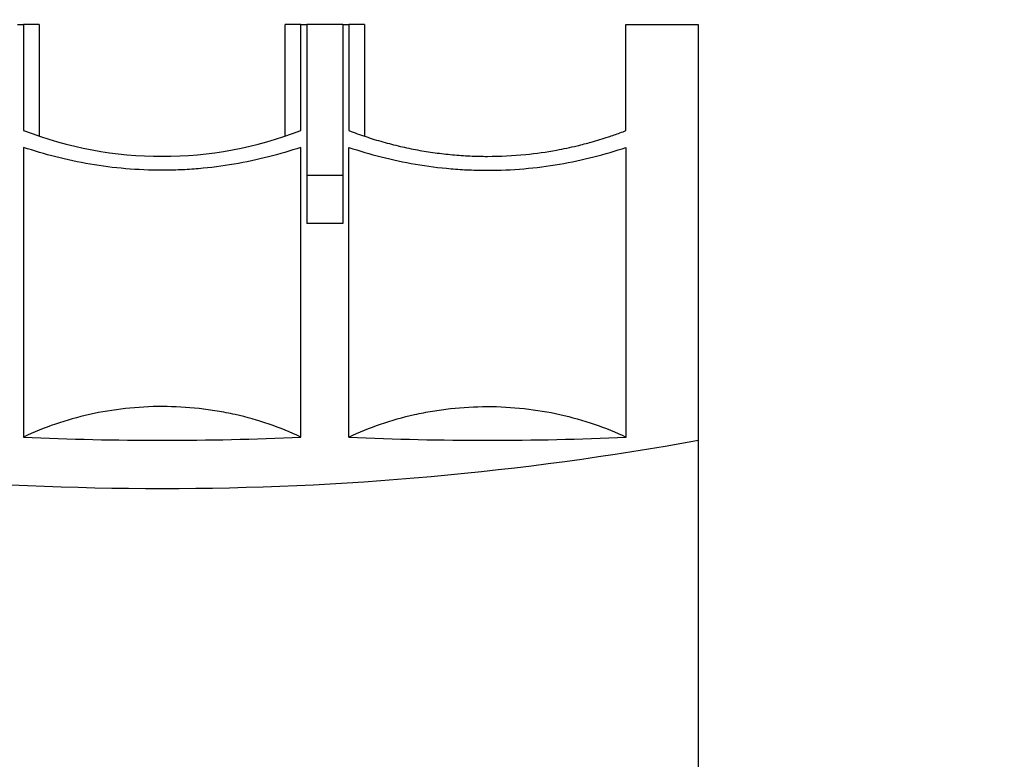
# Model space of a CAD drawing. Header units: inches. Extents: x 0.5 to 21.5, y 0.5 to 16.5.
# Tile 8 of 21: x 4.6 to 6.3, y 11.4 to 12.6. Entities that reach past the tile are written whole.
import ezdxf

# ---------------------------------------------------------------- set-up
doc = ezdxf.new("R2010")
doc.units = ezdxf.units.IN
doc.header["$LTSCALE"] = 2
doc.header["$MEASUREMENT"] = 0
doc.layers.add('DIMENSIONS', color=140, linetype='Continuous', lineweight=25)
doc.styles.add('SLDTEXTSTYLE0', font='TXT', dxfattribs={"width": 0.7})
doc.dimstyles.new('SLDDIMSTYLE2', dxfattribs={"dimtxt": 0.169922, "dimasz": 0.26, "dimexe": 0, "dimexo": 0.0625, "dimgap": 0.04248, "dimtad": 0, "dimtih": 1, "dimtoh": 1, "dimrnd": 1e-09, "dimzin": 12, "dimdsep": 46, "dimtxsty": 'SLDTEXTSTYLE0', "dimsah": 1, "dimcen": 0.09, "dimadec": 0, "dimazin": 3, "dimtfac": 1, "dimtmove": 0, "dimatfit": 0, "dimfxl": 0, "dimfrac": 2, "dimtolj": 1, "dimtzin": 12, "dimarcsym": 0})

# ---------------------------------------------------------------- blocks, each defined once
blk = doc.blocks.new('_D_5')
at = {"layer": 'DIMENSIONS'}
for p, q in [((4.0022, 13.6621), (4.0022, 14.938)), ((5.7582, 12.7192), (5.7582, 14.938)), ((4.0022, 14.688), (3.5022, 14.688)), ((4.6429, 14.688), (4.5858, 14.688)), ((4.5858, 14.688), (4.5858, 14.418)), ((5.1478, 14.688), (5.2049, 14.688)), ((5.2049, 14.688), (5.2049, 14.418)), ((5.7582, 14.688), (6.2582, 14.688)), ((4.5858, 14.418), (4.6429, 14.418)), ((5.2049, 14.418), (5.1478, 14.418))]:
    blk.add_line(p, q, dxfattribs=at)
for points in [[(4.0022, 14.688), (3.7422, 14.728), (3.7422, 14.648)], [(5.7582, 14.688), (6.0182, 14.648), (6.0182, 14.728)]]:
    blk.add_solid(points, dxfattribs=at)
at = {"layer": 'DIMENSIONS', "char_height": 0.16667, "attachment_point": 1, "style": 'SLDTEXTSTYLE0'}
for s, insert in [('1.76', (4.6429, 14.9409)), ('44.6', (4.6429, 14.6328))]:
    blk.add_mtext(s, dxfattribs=dict(at, insert=insert))

msp = doc.modelspace()

# ---------------------------------------------------------------- linework, layer by layer
for p, q in [((4.6459, 12.6192), (4.6558, 12.6192)), ((4.6558, 12.6192), (4.6558, 12.4459)), ((4.6814, 12.6192), (4.6558, 12.6192)), ((4.6814, 12.6192), (4.6814, 12.4367)), ((5.1085, 12.6192), (5.083, 12.6192)), ((5.083, 12.4367), (5.083, 12.6192)), ((5.1085, 12.4459), (5.1085, 12.6192)), ((5.1085, 12.6192), (5.1184, 12.6192)), ((5.1184, 12.6192), (5.1184, 12.3731)), ((5.1774, 12.6192), (5.1184, 12.6192)), ((5.1774, 12.6192), (5.1873, 12.6192)), ((5.1774, 12.6192), (5.1774, 12.3731)), ((5.1873, 12.6192), (5.1873, 12.4459)), ((5.2129, 12.6192), (5.1873, 12.6192)), ((5.2129, 12.6192), (5.2129, 12.4375)), ((5.64, 12.4458), (5.64, 12.6192)), ((5.64, 12.6192), (5.7582, 12.6192)), ((5.7582, 12.6192), (5.7582, 11.94)), ((4.6558, 12.4185), (4.6558, 11.9453)), ((5.1085, 11.9453), (5.1085, 12.4185)), ((5.1873, 11.9453), (5.1873, 12.4185)), ((5.64, 12.4185), (5.64, 11.9453)), ((5.1184, 12.3731), (5.1774, 12.3731)), ((5.1184, 12.3731), (5.1184, 12.2943)), ((5.1774, 12.3731), (5.1774, 12.2943)), ((5.1774, 12.2943), (5.1184, 12.2943)), ((5.7582, 11.94), (5.7582, 11.4018))]:
    msp.add_line(p, q)
for centre, radius, start, end in [((4.8822, 13.0338), 0.6299, 248.9382, 291.0618), ((4.8822, 16.7733), 4.912, 259.7272, 280.2728), ((4.8822, 16.7733), 4.8333, 267.3154, 272.6846), ((5.4137, 16.7733), 4.8333, 267.3154, 272.6846)]:
    msp.add_arc(centre, radius, start, end)
for points, knots in [([(5.1873, 12.4459), (5.1964, 12.4425), (5.2145, 12.4359), (5.2425, 12.4273), (5.2708, 12.42), (5.2992, 12.4141), (5.3278, 12.4095), (5.3564, 12.4062), (5.385, 12.4043), (5.425, 12.4033), (5.4727, 12.4057), (5.5215, 12.4126), (5.557, 12.4201), (5.5853, 12.4275), (5.6086, 12.4346), (5.6273, 12.441), (5.6368, 12.4446), (5.64, 12.4458)], [0, 0, 0, 0, 0.066544, 0.131705, 0.195481, 0.258016, 0.319486, 0.380107, 0.440136, 0.49996, 0.631292, 0.739124, 0.813227, 0.86577, 0.930772, 0.975957, 1, 1, 1, 1]), ([(4.8822, 12.3811), (4.8821, 12.3811), (4.8821, 12.3811), (4.842, 12.3811), (4.8029, 12.3845), (4.7455, 12.3943), (4.7267, 12.3983), (4.6904, 12.4075), (4.6729, 12.4127), (4.6558, 12.4185)], [0.499697, 0.499697, 0.499697, 0.499697, 0.5, 0.5, 0.75, 0.75, 0.875, 0.875, 1, 1, 1, 1]), ([(5.1085, 12.4185), (5.0915, 12.4127), (5.0739, 12.4075), (5.0375, 12.3983), (5.0186, 12.3942), (4.9805, 12.3878), (4.9612, 12.3853), (4.9318, 12.3828), (4.922, 12.3821), (4.9021, 12.3813), (4.8921, 12.3811), (4.8822, 12.3811)], [0, 0, 0, 0, 0.125, 0.125, 0.25, 0.25, 0.375, 0.375, 0.4375, 0.4375, 0.499697, 0.499697, 0.499697, 0.499697]), ([(5.1873, 12.4185), (5.2044, 12.4127), (5.222, 12.4075), (5.2583, 12.3983), (5.2772, 12.3942), (5.3153, 12.3878), (5.3346, 12.3853), (5.364, 12.3828), (5.3739, 12.3821), (5.3938, 12.3813), (5.4038, 12.381), (5.4538, 12.3811), (5.4929, 12.3845), (5.5504, 12.3943), (5.5691, 12.3983), (5.6054, 12.4075), (5.623, 12.4127), (5.64, 12.4185)], [0, 0, 0, 0, 0.125, 0.125, 0.25, 0.25, 0.375, 0.375, 0.4375, 0.4375, 0.5, 0.5, 0.75, 0.75, 0.875, 0.875, 1, 1, 1, 1]), ([(5.1085, 11.9453), (5.0753, 11.961), (5.0396, 11.9734), (4.9916, 11.9842), (4.9818, 11.9861), (4.9622, 11.9893), (4.9524, 11.9907), (4.9227, 11.994), (4.9028, 11.9951), (4.8624, 11.9952), (4.842, 11.994), (4.8023, 11.9897), (4.7828, 11.9864), (4.7446, 11.9779), (4.7258, 11.9726), (4.6898, 11.9602), (4.6724, 11.9532), (4.6558, 11.9453)], [0, 0, 0, 0, 0.25, 0.25, 0.3125, 0.3125, 0.375, 0.375, 0.5, 0.5, 0.625, 0.625, 0.75, 0.75, 0.875, 0.875, 1, 1, 1, 1]), ([(5.1873, 11.9453), (5.2206, 11.961), (5.2562, 11.9734), (5.3042, 11.9842), (5.314, 11.9861), (5.3336, 11.9893), (5.3434, 11.9907), (5.3731, 11.994), (5.3931, 11.9951), (5.4334, 11.9952), (5.4538, 11.994), (5.4935, 11.9897), (5.513, 11.9864), (5.5512, 11.9779), (5.57, 11.9726), (5.6061, 11.9602), (5.6234, 11.9532), (5.64, 11.9453)], [0, 0, 0, 0, 0.25, 0.25, 0.3125, 0.3125, 0.375, 0.375, 0.5, 0.5, 0.625, 0.625, 0.75, 0.75, 0.875, 0.875, 1, 1, 1, 1])]:
    msp.add_open_spline(points, degree=3, knots=knots)

# ---------------------------------------------------------------- dimensions: what is measured, and where the dimension line sits
at = {"layer": 'DIMENSIONS'}
dim = msp.add_linear_dim(base=(5.7582, 14.688), p1=(4.0022, 13.5621), p2=(5.7582, 12.6192), dimstyle='SLDDIMSTYLE2', dxfattribs=at)
dim.commit()
dim.dimension.update_dxf_attribs({"geometry": '_D_5', "text_midpoint": (4.8953, 14.688), "dimtype": 160})

doc.saveas('drawing.dxf')
